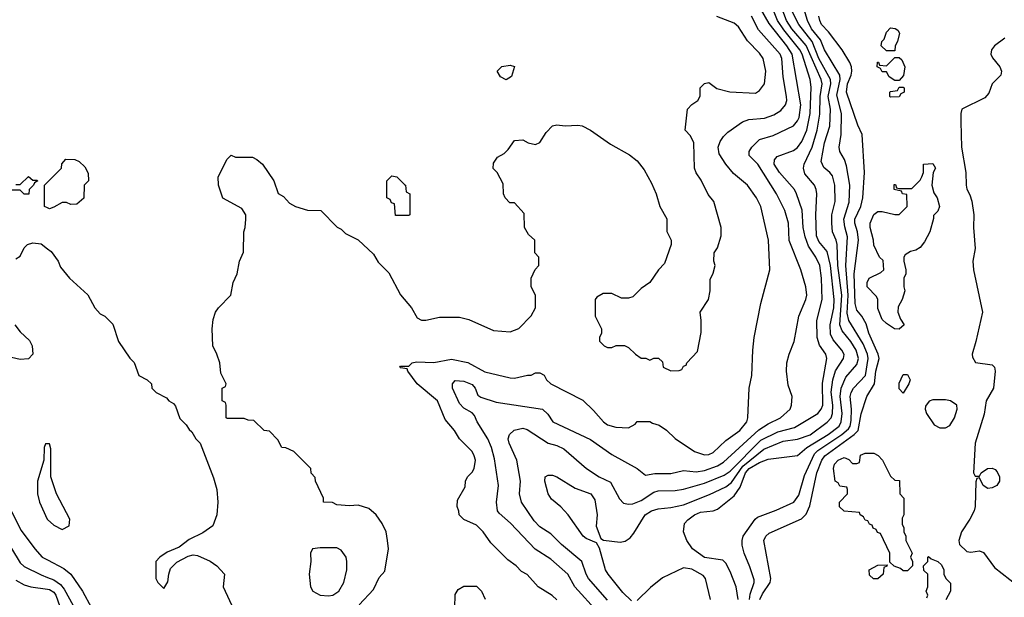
# Model space of a CAD drawing. Header units: inches. Extents: x 1793389 to 1900389, y 320802 to 470796.
# Tile 60 of 256: x 1859868 to 1864528, y 332521 to 335253. Entities that reach past the tile are written whole.
import ezdxf

# ---------------------------------------------------------------- set-up
doc = ezdxf.new("R2010")
doc.units = ezdxf.units.IN
doc.header["$MEASUREMENT"] = 0
doc.layers.add('B8353', color=7, linetype='Continuous')
doc.layers.add('B8363', color=7, linetype='Continuous')

msp = doc.modelspace()

# ---------------------------------------------------------------- linework, layer by layer
at = {"layer": 'B8353', "color": 2}
for points, elevation in [([(1859850, 334474), (1859870, 334474), (1859910, 334512), (1859930, 334494), (1859950, 334494), (1859954, 334490), (1859938, 334482), (1859934, 334470), (1859914, 334450), (1859911.6, 334428.4), (1859890, 334428), (1859870, 334446), (1859830, 334446)], 170), ([(1860000, 334363), (1859986, 334370), (1859986, 334470), (1860000, 334484)], 170), ([(1859850, 334122), (1859870, 334134), (1859890, 334174), (1859906, 334190), (1859930, 334198), (1859970, 334192), (1860000, 334169.5)], 170), ([(1859846, 333810), (1859870, 333776), (1859915.2, 333735.2), (1859926.8, 333710), (1859931, 333670), (1859910.8, 333649.2), (1859870, 333646), (1859830, 333655.1)], 166), ([(1860000, 333246), (1859990, 333246), (1859984.7, 333230), (1859982, 333170), (1859952, 333070), (1859952, 333010), (1859962, 332970), (1859998, 332890), (1860000, 332888.3)], 170), ([(1859830, 332926), (1859876.1, 332836.1), (1859940.7, 332750), (1859974.8, 332710), (1860000, 332697.1)], 166), ([(1859830, 332750.7), (1859870, 332684), (1859890, 332666), (1859970, 332626.7), (1860000, 332614.9)], 162), ([(1859850, 332601.6), (1859890, 332579.3), (1859922, 332570), (1860000, 332558.4)], 158)]:
    msp.add_lwpolyline(points, dxfattribs=dict(at, elevation=elevation))
at = {"layer": 'B8363', "color": 2}
for points, elevation in [([(1862650, 332506.6), (1862560.7, 332610), (1862549.6, 332630), (1862529.4, 332690), (1862432.7, 332770), (1862381.5, 332821.5), (1862330, 332853.2), (1862302.7, 332882.7), (1862243.7, 332970), (1862234, 333010), (1862238, 333070), (1862220.7, 333170), (1862184.2, 333250), (1862180.5, 333270), (1862187, 333290), (1862208, 333312), (1862250, 333320.4), (1862270, 333314.9), (1862370, 333250.5), (1862410, 333239.3), (1862442.8, 333222.8), (1862551.3, 333130), (1862611.3, 333090), (1862664.5, 333064.5), (1862706.7, 332986.7), (1862726.6, 332966.6), (1862750, 332960.4), (1862770, 332962.6), (1862810, 332978.7), (1862870, 333018.4), (1862890, 333023.8), (1862970, 333026.4), (1863010, 333032.7), (1863110, 333061.1), (1863201.6, 333098.4), (1863230, 333116.5), (1863376.2, 333263.8), (1863455.9, 333304.1), (1863535.5, 333324.5), (1863646, 333390), (1863661.6, 333410), (1863669.6, 333430), (1863667.3, 333532.8), (1863687.6, 333650), (1863682.9, 333670), (1863653.4, 333713.4), (1863642.4, 333750), (1863641.6, 333830), (1863666, 333930), (1863663, 334030), (1863655.1, 334090), (1863636.2, 334130), (1863601.8, 334181.8), (1863585.5, 334225.5), (1863576.9, 334270), (1863571.2, 334351.2), (1863545.1, 334430), (1863534.5, 334450), (1863464.2, 334530), (1863439.6, 334570), (1863440.9, 334590), (1863453.6, 334606.4), (1863530, 334634.9), (1863550, 334648.2), (1863570, 334677.3), (1863593.5, 334730), (1863609.8, 334810), (1863613.9, 334933.9), (1863609.7, 334970), (1863570.8, 335090), (1863560.4, 335110), (1863484.7, 335204.7), (1863455.3, 335250), (1863382.4, 335430)], 158), ([(1862605.1, 332450), (1862495.1, 332570), (1862462.7, 332630), (1862381.5, 332701.4), (1862308.1, 332748.1), (1862191.1, 332871.1), (1862138, 332918), (1862129.5, 332930), (1862124.5, 332970), (1862134.5, 333050), (1862114.9, 333174.9), (1862100.7, 333230), (1862084.5, 333270), (1862032.7, 333350), (1862020.1, 333380.1), (1862010, 333393.2), (1861970, 333416), (1861950, 333437.2), (1861917, 333510), (1861917.2, 333530), (1861930, 333546), (1861970, 333543.8), (1862010, 333526.8), (1862024, 333510), (1862037.3, 333477.3), (1862050, 333466.8), (1862124.1, 333444.1), (1862342, 333410), (1862367.1, 333387.1), (1862391.3, 333350), (1862570, 333267.7), (1862670, 333196.3), (1862791.3, 333130), (1862830, 333098), (1862874, 333106), (1862950, 333106), (1863010, 333120.5), (1863070, 333113.7), (1863110, 333121.1), (1863170, 333143.1), (1863199.6, 333160.4), (1863366.5, 333313.5), (1863410, 333341.1), (1863469.2, 333370), (1863514, 333410), (1863521.2, 333430), (1863524, 333470), (1863504.7, 333524.7), (1863497.2, 333590), (1863499, 333630), (1863509.4, 333670.6), (1863534, 333730), (1863555.1, 333850), (1863589.4, 333930), (1863593.6, 333950), (1863589.4, 333990), (1863564.5, 334070), (1863510, 334208), (1863507, 334290), (1863489.5, 334350), (1863449.5, 334430), (1863360.9, 334570), (1863321.2, 334610), (1863321.2, 334630), (1863333.2, 334650), (1863370, 334686.8), (1863434.5, 334705.5), (1863530, 334750.6), (1863550, 334774), (1863557.4, 334790), (1863565.7, 334850), (1863523.9, 335090), (1863499.2, 335130), (1863414.9, 335234.9), (1863350, 335349.3)], 162), ([(1862763.7, 332503.7), (1862723.3, 332543.3), (1862652.7, 332630), (1862641.2, 332650), (1862612.9, 332752.9), (1862598, 332778), (1862550, 332799), (1862535.3, 332810), (1862464.5, 332910), (1862430, 332949.3), (1862384.8, 332984.8), (1862369.2, 333010), (1862353.2, 333070), (1862355.3, 333090), (1862370, 333098.8), (1862390, 333098.8), (1862410, 333090.8), (1862496.8, 333036.8), (1862570.8, 333010), (1862590, 332982), (1862602, 332910), (1862596.9, 332856.9), (1862618, 332798), (1862630.9, 332790.9), (1862710, 332782), (1862734.2, 332785.8), (1862757.5, 332802.5), (1862775.5, 332824.5), (1862829.2, 332910), (1862859, 332930), (1862890, 332939.3), (1862950, 332945.5), (1863010, 332958.7), (1863133.3, 333006.7), (1863210, 333043.1), (1863237, 333063), (1863290, 333140.6), (1863390, 333221.5), (1863481, 333259), (1863550, 333267.9), (1863610, 333288.9), (1863690, 333348.5), (1863708, 333370), (1863714.5, 333390), (1863716.1, 333430), (1863708.8, 333491.2), (1863717.3, 333550), (1863728.8, 333591.2), (1863767.6, 333650), (1863769.5, 333669.5), (1863758.4, 333690), (1863718.5, 333738.5), (1863705.1, 333765.1), (1863703.5, 333810), (1863721.4, 333890), (1863723.1, 333930), (1863705, 334090), (1863690, 334156), (1863650, 334203.7), (1863639.7, 334230), (1863635.4, 334330), (1863640.7, 334430), (1863638, 334450), (1863629.3, 334470), (1863583.3, 334523.3), (1863577, 334550), (1863580.7, 334570), (1863618.3, 334650), (1863642.7, 334730), (1863654.3, 334805.7), (1863656.5, 334890), (1863666.2, 334950), (1863662, 334970), (1863590.5, 335130.5), (1863522.4, 335210), (1863497.2, 335250), (1863450.8, 335370)], 154), ([(1863322.4, 332510), (1863325, 332535), (1863344.2, 332590), (1863343.6, 332603.6), (1863324.4, 332664.4), (1863297, 332730), (1863287.5, 332767.5), (1863287, 332790), (1863292.3, 332810), (1863349.6, 332890.4), (1863360.5, 332899.5), (1863447.9, 332932.1), (1863532.3, 332970), (1863555.8, 333004.2), (1863583, 333097), (1863630, 333199.5), (1863645.2, 333214.8), (1863759.7, 333290), (1863790, 333317.6), (1863798, 333330), (1863802.6, 333357.4), (1863805.1, 333410), (1863798.3, 333470), (1863802.6, 333490), (1863813.6, 333510), (1863870.8, 333569.2), (1863884.2, 333650), (1863880.9, 333670), (1863859.3, 333719.3), (1863792.6, 333830), (1863784.4, 333864.4), (1863789.8, 333950), (1863778.2, 334090), (1863785.7, 334225.7), (1863772.9, 334272.9), (1863768.6, 334310), (1863794.3, 334390), (1863796.3, 334470), (1863781, 334561), (1863771.5, 334591.5), (1863749.6, 334629.6), (1863746.6, 334650), (1863755.8, 334710), (1863757.3, 334810), (1863735.6, 334895.6), (1863750.9, 334970), (1863749.7, 334990), (1863676.9, 335110), (1863658.3, 335158.3), (1863616, 335210), (1863596.4, 335250), (1863560.7, 335370)], 146), ([(1863269.2, 332510), (1863259.3, 332570), (1863230, 332642), (1863210, 332682), (1863195.9, 332695.9), (1863110, 332709.5), (1863053.2, 332750), (1863025.2, 332790), (1863009.5, 332830), (1863015.1, 332870), (1863030, 332887.3), (1863061.2, 332910), (1863090, 332923), (1863149.6, 332930.4), (1863170, 332937.3), (1863250, 333000.5), (1863278.2, 333041.8), (1863303.9, 333110), (1863321.3, 333130), (1863370, 333158.9), (1863410, 333174), (1863550, 333191), (1863594, 333230), (1863695.1, 333290), (1863746.3, 333330), (1863756, 333350), (1863760.9, 333390), (1863752, 333470), (1863756, 333510), (1863778.4, 333561.6), (1863830, 333622), (1863837.3, 333650), (1863826.9, 333690), (1863802, 333730), (1863760.7, 333780.7), (1863749.8, 333809.8), (1863758.6, 333950), (1863739.8, 334090), (1863736.4, 334190), (1863732.6, 334210), (1863715.1, 334250), (1863711.3, 334290), (1863711.8, 334330), (1863727.6, 334392.4), (1863725.6, 334470), (1863714.2, 334514.2), (1863702.7, 334530), (1863673.6, 334553.6), (1863662, 334582), (1863676.4, 334670), (1863702.6, 334750), (1863704.8, 334830), (1863693.8, 334890), (1863707.8, 334950), (1863705.6, 334970), (1863649.8, 335070), (1863618.8, 335150), (1863555.6, 335230), (1863505.8, 335330)], 150), ([(1861475.1, 332484.9), (1861543.1, 332556.9), (1861570, 332614), (1861596.4, 332643.6), (1861614, 332750), (1861609, 332790), (1861602, 332830), (1861584, 332870), (1861555.3, 332910), (1861520.2, 332940.2), (1861470, 332957.2), (1861430, 332954), (1861370, 332958), (1861348.4, 332968.4), (1861306, 332970), (1861306, 332990), (1861268, 333070), (1861267.3, 333087.3), (1861248.4, 333108.4), (1861246, 333130), (1861166, 333210), (1861127.3, 333227.3), (1861108.7, 333228.7), (1861090, 333266), (1861050, 333306), (1861026, 333310), (1860976.4, 333356.4), (1860950, 333358), (1860930, 333366), (1860850, 333366), (1860846, 333370), (1860846, 333430), (1860842, 333442), (1860826, 333450), (1860826, 333510), (1860842, 333518), (1860846, 333530), (1860820.4, 333580.4), (1860815.3, 333630), (1860802, 333670), (1860782, 333710), (1860779, 333790), (1860784.7, 333835.3), (1860795.3, 333870), (1860809.3, 333890.7), (1860868, 333950), (1860878, 334010), (1860898, 334050), (1860908.9, 334111.1), (1860927.3, 334152.7), (1860928.9, 334248.9), (1860935.3, 334270), (1860938, 334310), (1860938, 334330), (1860920.4, 334360.4), (1860830, 334408), (1860808.7, 334470), (1860808, 334510), (1860850, 334594), (1860870, 334612), (1860890, 334602), (1860970, 334602), (1860990, 334591.3), (1861018, 334570), (1861070.9, 334490.9), (1861091.6, 334431.6), (1861116.9, 334416.9), (1861145.4, 334385.4), (1861174, 334370), (1861230, 334352), (1861294, 334350), (1861371.6, 334271.6), (1861390, 334262), (1861410, 334242), (1861471, 334211), (1861543.6, 334143.6), (1861565.4, 334105.4), (1861615.3, 334055.3), (1861671.1, 333951.1), (1861722, 333890), (1861750, 333842), (1861770, 333832), (1861790, 333831.3), (1861854.6, 333845.4), (1861950, 333846), (1861994.4, 333834.4), (1862110, 333782), (1862190, 333776), (1862230, 333792), (1862288.4, 333851.6), (1862308.7, 333890), (1862308.7, 333950), (1862289, 333990), (1862288.7, 334030), (1862308.4, 334071.6), (1862326, 334090), (1862326, 334130), (1862306, 334150), (1862306, 334210), (1862276.4, 334236.4), (1862258, 334270), (1862256.4, 334336.4), (1862210, 334386), (1862187.3, 334387.3), (1862166, 334410), (1862158, 334430), (1862156.4, 334476.4), (1862128, 334530), (1862109.3, 334549.3), (1862110, 334574), (1862130, 334602), (1862160.4, 334619.6), (1862180.4, 334639.6), (1862210, 334682), (1862250, 334684.7), (1862274, 334670), (1862310, 334662), (1862330, 334672), (1862360.2, 334719.8), (1862389.2, 334750.8), (1862410, 334756), (1862450, 334751), (1862510, 334754.8), (1862530, 334751), (1862570, 334731), (1862664.5, 334664.5), (1862753.7, 334613.7), (1862790, 334584.7), (1862823.5, 334543.5), (1862859.1, 334479.1), (1862881, 334430), (1862898, 334370), (1862931.1, 334311.1), (1862931.6, 334251.6), (1862952, 334210), (1862952, 334190), (1862919.8, 334100.2), (1862891.3, 334070), (1862850.7, 334009.3), (1862810, 333982), (1862770, 333942), (1862750, 333935.3), (1862716.4, 333936.4), (1862670, 333958), (1862630, 333958), (1862599.6, 333940.4), (1862592, 333930), (1862592, 333850), (1862622, 333790), (1862622, 333770), (1862612, 333750), (1862612.7, 333732.7), (1862634, 333710), (1862650, 333702), (1862670, 333702), (1862691.6, 333711.6), (1862730, 333712), (1862750, 333702), (1862782, 333670), (1862810, 333652), (1862831.1, 333651.1), (1862850, 333642), (1862870, 333652), (1862891.6, 333651.6), (1862910, 333634), (1862914, 333610), (1862950, 333592), (1862990, 333594), (1863002, 333598), (1863010, 333614), (1863022, 333618), (1863026, 333630), (1863076.4, 333683.6), (1863093.6, 333773.6), (1863094, 333830), (1863088, 333870), (1863128, 333930), (1863135.3, 333970), (1863136.4, 334023.6), (1863150, 334054), (1863159, 334090), (1863154, 334110), (1863155.3, 334150), (1863170, 334174), (1863188.7, 334230), (1863188.7, 334270), (1863152.9, 334392.9), (1863126, 334426), (1863093.6, 334493.6), (1863069.1, 334529.1), (1863062, 334550), (1863059, 334670), (1863043.1, 334703.1), (1863018, 334730), (1863029, 334830), (1863050, 334852), (1863078, 334870), (1863088.4, 334891.6), (1863088.7, 334930), (1863110, 334951), (1863130, 334956), (1863166.8, 334926.8), (1863228.9, 334911.1), (1863350, 334906), (1863370, 334918), (1863393.2, 334950), (1863399.5, 335010), (1863387, 335070), (1863370, 335095.1), (1863312.5, 335152.5), (1863270, 335219), (1863250, 335236), (1863167.6, 335267.6)], 170), ([(1862410, 332508), (1862389.1, 332529.1), (1862322, 332570), (1862270, 332628), (1862243.1, 332643.1), (1862218, 332670), (1862178, 332698), (1862098, 332778), (1862062, 332830), (1862030, 332862), (1861970, 332888), (1861948, 332910), (1861947.3, 332927.3), (1861938, 332950), (1861940.4, 332979.6), (1861976.4, 333043.6), (1861978, 333070), (1861988, 333090), (1862010, 333112), (1862019, 333130), (1862025.2, 333170), (1862019.3, 333190), (1862009.2, 333210), (1861949.6, 333269.6), (1861926, 333310), (1861881.3, 333361.3), (1861845.2, 333450), (1861749.3, 333530), (1861706, 333590), (1861702, 333602), (1861670, 333606), (1861668, 333610), (1861670, 333614), (1861710, 333614), (1861726, 333630), (1861745.6, 333634.4), (1861829.1, 333630.9), (1861912.7, 333647.3), (1861990, 333630.7), (1862070, 333587.7), (1862190, 333558.8), (1862210, 333557.3), (1862271, 333571), (1862289, 333571), (1862310, 333582), (1862330, 333582), (1862350, 333572), (1862362, 333550), (1862382, 333530), (1862532.8, 333452.8), (1862584.5, 333404.5), (1862631.3, 333350), (1862650, 333336), (1862690, 333326), (1862750, 333322), (1862780.4, 333339.6), (1862790, 333352), (1862850, 333352), (1862863.6, 333343.6), (1862895.3, 333335.3), (1862930, 333311.3), (1862970, 333271.3), (1863062, 333210), (1863110, 333194.8), (1863130, 333196.3), (1863150, 333204.9), (1863210, 333263), (1863276, 333310), (1863309, 333350), (1863314, 333370), (1863321.2, 333510), (1863334, 333570), (1863337.2, 333690), (1863344, 333750), (1863375.3, 333910), (1863419, 334070), (1863412.7, 334210), (1863375.1, 334370), (1863356, 334410), (1863312.7, 334470), (1863246.2, 334526.2), (1863209.7, 334569.6), (1863179.1, 334619.1), (1863174.5, 334650), (1863183.5, 334676.5), (1863199.6, 334700.4), (1863219.6, 334720.4), (1863289.7, 334770.3), (1863319.1, 334780.9), (1863393.1, 334786.9), (1863436.6, 334803.4), (1863470, 334824), (1863492.3, 334850), (1863498.4, 334870), (1863497.6, 334890), (1863482, 334982), (1863474.7, 335070), (1863467.3, 335090), (1863364.6, 335204.6), (1863331.2, 335270)], 166), ([(1863371.3, 332510), (1863383.3, 332536.7), (1863419.5, 332590), (1863422.9, 332610), (1863389.4, 332790), (1863399.3, 332810), (1863415.3, 332824.7), (1863568.1, 332891.9), (1863590, 332914), (1863607, 332953), (1863641.1, 333110), (1863664.4, 333170), (1863678.9, 333190), (1863818, 333290), (1863836.4, 333310), (1863851, 333389), (1863877.6, 333470), (1863914.3, 333530), (1863919.8, 333590), (1863935.1, 333650), (1863931.6, 333670), (1863887.1, 333770), (1863874.1, 333814.1), (1863854, 333850), (1863830, 333879.3), (1863822.7, 333910), (1863817.6, 334050), (1863838.3, 334210), (1863833.7, 334250), (1863821.1, 334290), (1863821.1, 334310), (1863848.3, 334370), (1863858.3, 334410), (1863865.6, 334530), (1863856, 334710), (1863834.8, 334754.8), (1863781.7, 334910), (1863786.6, 334950), (1863803.5, 334990), (1863806.9, 335010), (1863804.2, 335030), (1863797.6, 335050), (1863760.7, 335110), (1863695.6, 335195.6), (1863663.6, 335230), (1863655.6, 335250), (1863649.7, 335270)], 142), ([(1864530, 335165.2), (1864482, 335130), (1864468, 335110), (1864464.9, 335090), (1864472.8, 335072.8), (1864506.8, 335030), (1864514, 335010), (1864510.8, 334990), (1864470.3, 334949.7), (1864454, 334906), (1864436.1, 334883.9), (1864326.8, 334830), (1864322, 334810), (1864322, 334770), (1864324.9, 334650), (1864345.5, 334530), (1864346.8, 334470), (1864350.7, 334450.7), (1864365.2, 334425.2), (1864374.9, 334394.9), (1864383.8, 334330), (1864382.4, 334270), (1864390.7, 334170), (1864378.8, 334110), (1864382, 334070), (1864424.7, 333870), (1864394, 333730), (1864376, 333670), (1864376.9, 333656.9), (1864391, 333631), (1864470, 333621), (1864481, 333610), (1864484, 333590), (1864477.3, 333510), (1864442, 333450), (1864432.5, 333387.5), (1864390.7, 333250), (1864382, 333110), (1864390, 333094), (1864410, 333094), (1864418, 333110), (1864448, 333130), (1864470, 333131.3), (1864485.4, 333125.4), (1864494.4, 333114.4), (1864504.7, 333090), (1864504.7, 333070), (1864492, 333050), (1864470, 333039), (1864450, 333035.3), (1864428.7, 333048.7), (1864410, 333086), (1864398, 333082), (1864392.7, 333067.3), (1864390.8, 332950.8), (1864384.9, 332930), (1864365.5, 332890), (1864324.9, 332830), (1864312.7, 332790), (1864316.3, 332770), (1864350, 332737.3), (1864370, 332733.4), (1864410, 332741), (1864430, 332732), (1864482, 332662), (1864627.5, 332547.5)], 142), ([(1860000, 334484), (1860066, 334550), (1860068.4, 334571.6), (1860087.3, 334592.7), (1860130, 334592), (1860150, 334582), (1860176.9, 334556.9), (1860192.7, 334527.3), (1860194, 334490), (1860174, 334470), (1860171.6, 334408.4), (1860139.6, 334380.4), (1860110, 334378), (1860090, 334388), (1860070, 334388), (1860030, 334366), (1860010, 334358), (1860000, 334363)], 170), ([(1860000, 334169.5), (1860016.9, 334156.9), (1860050.9, 334110.9), (1860062, 334082), (1860104.7, 334030), (1860190.7, 333950.7), (1860224.7, 333890), (1860250, 333862), (1860272, 333850), (1860310, 333812), (1860336, 333730), (1860390, 333652), (1860410.9, 333630.9), (1860432, 333570), (1860472, 333550), (1860492, 333530), (1860494, 333510), (1860514, 333490), (1860563.6, 333463.6), (1860574, 333450), (1860596.9, 333436.9), (1860605.4, 333425.4), (1860626.4, 333366.4), (1860656.9, 333336.9), (1860670, 333314), (1860683.6, 333303.6), (1860702, 333270), (1860722, 333250), (1860786.4, 333086.4), (1860801, 333030), (1860806, 332970), (1860802, 332910), (1860782, 332858), (1860734.4, 332825.6), (1860670, 332794), (1860622.8, 332757.2), (1860566.4, 332733.6), (1860532, 332710), (1860512, 332690), (1860512, 332610), (1860522, 332590), (1860550, 332562), (1860570, 332594), (1860574, 332630), (1860582.7, 332657.3), (1860612.9, 332687.1), (1860665.2, 332714.8), (1860690, 332721), (1860710, 332718), (1860770, 332691.3), (1860802, 332670), (1860838, 332630), (1860831.3, 332570), (1860881.4, 332461.4)], 170), ([(1860000, 332888.3), (1860030, 332862), (1860070, 332842), (1860102, 332858), (1860106, 332890), (1860042, 333010), (1860015.3, 333090), (1860016.4, 333223.6), (1860010, 333246), (1860000, 333246)], 170), ([(1860000, 332697.1), (1860077.4, 332657.4), (1860110, 332630.7), (1860165.5, 332550), (1860208.2, 332470)], 166), ([(1864162, 332518), (1864166, 332530), (1864158, 332550), (1864166, 332570), (1864166, 332630), (1864147.3, 332647.3), (1864146, 332670), (1864166, 332690), (1864166, 332710), (1864170, 332714), (1864182, 332702), (1864214, 332690), (1864230, 332674), (1864242, 332650), (1864242, 332630), (1864252, 332610), (1864272.7, 332587.3), (1864274, 332550), (1864251.6, 332508.4)], 138), ([(1863138.4, 332510), (1863114, 332610), (1863103.3, 332623.3), (1863050, 332653.6), (1863010, 332659.5), (1862910, 332612), (1862853.3, 332566.7), (1862790, 332505.2)], 154), ([(1860000, 332614.9), (1860030, 332603.1), (1860060.9, 332580.9), (1860078.4, 332558.4), (1860139.5, 332450)], 162), ([(1860000, 332558.4), (1860010, 332556.9), (1860030, 332544.4), (1860039.6, 332530), (1860067.2, 332450)], 158), ([(1861928, 332470), (1861930, 332534), (1861943.1, 332556.9), (1861970, 332574), (1862030, 332574), (1862054, 332550), (1862071.1, 332511.1)], 166)]:
    msp.add_lwpolyline(points, dxfattribs=dict(at, elevation=elevation))
for points, elevation in [([(1863970, 335106), (1863946, 335130), (1863948, 335150), (1863959, 335161), (1863970, 335194), (1863990, 335214), (1864011.6, 335211.6), (1864023.6, 335203.6), (1864032, 335190), (1864022, 335150), (1864012, 335130), (1864010, 335106)], 138), ([(1864010, 334966), (1863983.1, 334983.1), (1863970, 335006), (1863950, 335006), (1863942, 335022), (1863926, 335030), (1863927.3, 335052.7), (1863932.7, 335052.7), (1863938, 335038), (1863970, 335034), (1864010, 335074), (1864030, 335074), (1864043.6, 335063.6), (1864058, 335030), (1864051.6, 334988.4), (1864030, 334966)], 138), ([(1862170, 334968), (1862143.1, 334983.1), (1862128, 335010), (1862150, 335032), (1862190, 335038), (1862210, 335032), (1862195.3, 334984.7)], 170), ([(1863990, 334886), (1863986, 334890), (1863986, 334910), (1863990, 334914), (1864022, 334918), (1864030, 334934), (1864050, 334934), (1864054, 334930), (1864054, 334910), (1864038, 334902), (1864030, 334888)], 138), ([(1864030, 333788.7), (1864008, 333790), (1863970, 333815.3), (1863950, 333835.3), (1863930, 333886), (1863929.2, 333930), (1863923.2, 333943.2), (1863879, 333990), (1863879, 334010), (1863889, 334030), (1863943.1, 334056.9), (1863958, 334070), (1863954, 334114), (1863938, 334130), (1863910, 334186), (1863909.4, 334210), (1863893.2, 334270), (1863893.2, 334290), (1863910, 334331.3), (1863930, 334346), (1863950, 334346), (1864010, 334331.3), (1864030, 334332), (1864068, 334370), (1864066, 334426), (1864046, 334430), (1864042, 334442), (1864006, 334450), (1864007.3, 334472.7), (1864012.7, 334472.7), (1864018, 334458), (1864030, 334454), (1864090, 334454), (1864130, 334494), (1864138, 334510), (1864146, 334530), (1864146, 334570), (1864190, 334572), (1864202, 334550), (1864191.3, 334530), (1864184.7, 334470), (1864194, 334434), (1864211, 334410), (1864222, 334370), (1864212.7, 334347.3), (1864192.7, 334327.3), (1864192.7, 334312.7), (1864174.8, 334250), (1864150, 334202), (1864130, 334175.3), (1864110, 334162), (1864083.6, 334156.4), (1864059.6, 334140.4), (1864052, 334130), (1864052, 334110), (1864062, 334070), (1864062, 334050), (1864052, 334030), (1864052, 333990), (1864058, 333970), (1864044.7, 333930), (1864025.4, 333894.6), (1864024.7, 333870), (1864036.9, 333836.9), (1864054, 333810)], 138), ([(1861710, 334326), (1861647.3, 334327.3), (1861642, 334382), (1861627.3, 334387.3), (1861622, 334402), (1861606, 334410), (1861606, 334490), (1861630, 334514), (1861654, 334510), (1861690, 334474), (1861694, 334470), (1861698, 334438), (1861714, 334430), (1861714, 334330)], 170), ([(1864050, 333486), (1864030, 333506), (1864030, 333534), (1864050, 333574), (1864070, 333574), (1864082, 333550), (1864076, 333530)], 138), ([(1864250, 333455.1), (1864190, 333454.3), (1864172.2, 333447.8), (1864155.2, 333424.8), (1864153, 333410), (1864160.5, 333390), (1864196.4, 333336.4), (1864222.4, 333322.4), (1864250, 333322), (1864270, 333334), (1864291.6, 333370), (1864305.6, 333410), (1864303.7, 333430), (1864273.2, 333450)], 142), ([(1864050, 332646), (1864036.4, 332656.4), (1864007.3, 332667.3), (1863986, 332686), (1863986, 332730), (1863942, 332822), (1863927.3, 332827.3), (1863922, 332842), (1863907.3, 332847.3), (1863902, 332862), (1863890, 332866), (1863882, 332882), (1863870, 332886), (1863862, 332902), (1863846, 332910), (1863842, 332922), (1863770, 332928), (1863748.4, 332948.4), (1863748, 332970), (1863786, 333010), (1863786, 333030), (1863782, 333042), (1863750, 333046), (1863742, 333062), (1863728, 333070), (1863719, 333130), (1863725.2, 333150), (1863742, 333170), (1863770, 333182), (1863792.7, 333172.7), (1863810, 333154), (1863830, 333154), (1863842, 333158), (1863847.3, 333192.7), (1863870, 333202), (1863910, 333202), (1863931.1, 333191.1), (1863952, 333170), (1863990, 333094), (1864010, 333074), (1864032.7, 333072.7), (1864034, 333010), (1864052, 332990), (1864052, 332910), (1864044.7, 332895.3), (1864045.4, 332865.4), (1864052, 332850), (1864052, 332830), (1864062, 332810), (1864062, 332790), (1864092, 332730), (1864084.7, 332710), (1864094, 332690), (1864094, 332670), (1864070, 332646)], 138), ([(1861370, 332755.3), (1861290, 332755.3), (1861254, 332750), (1861244.7, 332730), (1861246.8, 332690), (1861238.8, 332630), (1861244, 332570), (1861256, 332550), (1861290, 332530.7), (1861330, 332528), (1861350, 332530.6), (1861379, 332550), (1861402.7, 332590), (1861416, 332650), (1861417.2, 332690), (1861413.2, 332710), (1861390, 332744)], 174), ([(1863930, 332608), (1863908.4, 332608.4), (1863890, 332626), (1863888, 332650), (1863930, 332672), (1863974, 332674), (1863972.7, 332667.3), (1863958, 332662), (1863954, 332630)], 138)]:
    msp.add_lwpolyline(points, close=True, dxfattribs=dict(at, elevation=elevation))

doc.saveas('drawing.dxf')
